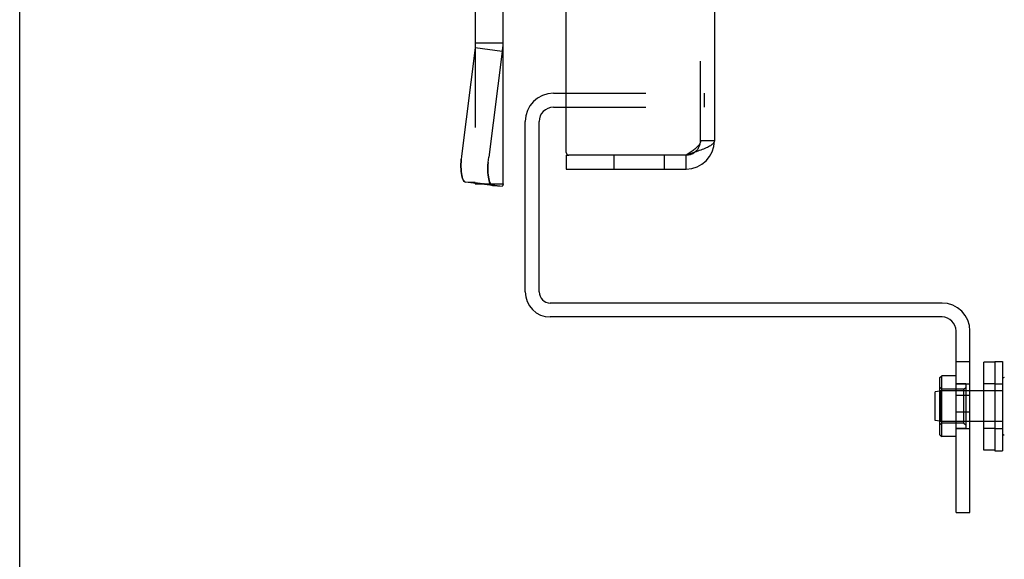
# Model space of a CAD drawing. Header units: inches. Extents: x 0 to 81, y 0 to 52.4.
# Tile 2 of 46: x 0 to 5.5, y 10.8 to 13.9. Entities that reach past the tile are written whole.
import ezdxf

# ---------------------------------------------------------------- set-up
doc = ezdxf.new("R2010")
doc.units = ezdxf.units.IN
doc.header["$LTSCALE"] = 4.452381
doc.header["$MEASUREMENT"] = 0
doc.linetypes.add('HIDDEN', pattern=[0.2, 0.1, -0.1])
doc.layers.get('0').update_dxf_attribs({"linetype": 'CONTINUOUS'})
doc.layers.add('02___PRT_ALL_AXES', color=7, linetype='CONTINUOUS')
doc.layers.add('DEFAULT_2', color=8, linetype='HIDDEN')

msp = doc.modelspace()

# ---------------------------------------------------------------- linework, layer by layer
at = {"color": 7, "linetype": 'Continuous'}
for p, q in [((0, 0), (0, 52.381)), ((2.9807, 13.4398), (3.0517, 13.4398)), ((2.8227, 12.3303), (2.8227, 13.2818)), ((3.0517, 13.0946), (3.0667, 13.0946)), ((3.0517, 13.0946), (3.0517, 13.0166)), ((3.7217, 13.0166), (3.7217, 13.0946)), ((5.1505, 12.1898), (2.9632, 12.1898)), ((5.2287, 11.0978), (5.2287, 12.1116)), ((5.1387, 11.8516), (5.1487, 11.8616)), ((5.1387, 11.5316), (5.1387, 11.8516)), ((5.2287, 11.8616), (5.1487, 11.8616)), ((5.1487, 11.5216), (5.1487, 11.8616)), ((5.1387, 11.7761), (5.1127, 11.7716)), ((5.1127, 11.6116), (5.1127, 11.7716)), ((5.3847, 11.7766), (5.3067, 11.7766)), ((5.2287, 11.6603), (5.3067, 11.6603)), ((5.1387, 11.607), (5.1127, 11.6116)), ((5.3847, 11.6066), (5.3067, 11.6066)), ((5.1387, 11.5316), (5.1487, 11.5216)), ((5.2287, 11.5216), (5.1487, 11.5216)), ((5.2287, 11.0978), (5.3067, 11.0978))]:
    msp.add_line(p, q, dxfattribs=at)
at = {"color": 3, "linetype": 'Continuous'}
for p, q in [((3.0517, 13.1096), (3.0517, 38.9236)), ((3.8797, 14.6416), (3.8797, 13.1746)), ((2.9807, 13.3618), (3.0517, 13.3618)), ((2.9007, 12.3303), (2.9007, 13.2818)), ((3.7217, 13.0946), (3.0667, 13.0946)), ((3.0517, 13.0166), (3.7217, 13.0166)), ((5.1505, 12.2678), (2.9632, 12.2678)), ((5.3067, 11.0978), (5.3067, 12.1116))]:
    msp.add_line(p, q, dxfattribs=at)
at = {"color": 6, "linetype": 'Continuous'}
for p, q in [((2.543, 13.933), (2.543, 13.6934)), ((2.7005, 12.9343), (2.7005, 13.933)), ((2.543, 13.6934), (2.4684, 13.1029)), ((2.543, 13.7217), (2.7005, 13.7217)), ((2.6936, 13.6736), (2.543, 13.6934)), ((2.6936, 13.6736), (2.619, 13.0832)), ((2.6401, 12.9244), (2.4895, 12.9441)), ((2.543, 12.9371), (2.543, 12.9343)), ((2.543, 12.9343), (2.5645, 12.9343)), ((2.6408, 12.9243), (2.6401, 12.9244)), ((2.6408, 12.9243), (2.6936, 12.9209))]:
    msp.add_line(p, q, dxfattribs=at)
for points in [[(2.6936, 13.6736), (2.6957, 13.6816), (2.6975, 13.6895), (2.6988, 13.6975), (2.6998, 13.7056), (2.7003, 13.7136), (2.7005, 13.7217)], [(2.4684, 13.1029), (2.4666, 13.0875), (2.4653, 13.0723), (2.4644, 13.0574), (2.464, 13.0429), (2.464, 13.0289), (2.4644, 13.0156), (2.4653, 13.0032), (2.4666, 12.9917), (2.4683, 12.9812), (2.4704, 12.9719), (2.4729, 12.9638), (2.4758, 12.957), (2.479, 12.9516), (2.4825, 12.9476), (2.4862, 12.9451), (2.4895, 12.9441)], [(2.6401, 12.9244), (2.6368, 12.9253), (2.6331, 12.9278), (2.6296, 12.9318), (2.6264, 12.9372), (2.6235, 12.944), (2.621, 12.9521), (2.6189, 12.9614), (2.6172, 12.9719), (2.6159, 12.9834), (2.615, 12.9959), (2.6146, 13.0092), (2.6146, 13.0231), (2.615, 13.0376), (2.6159, 13.0526), (2.6172, 13.0677), (2.619, 13.0832)], [(2.7005, 12.9343), (2.7003, 12.932), (2.6998, 12.9297), (2.6988, 12.9275), (2.6975, 12.9252), (2.6957, 12.923), (2.6936, 12.9209)]]:
    msp.add_lwpolyline(points, dxfattribs=at)
at = {"color": 3, "linetype": 'Continuous'}
for points in [[(3.8797, 13.1746), (3.8794, 13.1715), (3.8786, 13.1684), (3.8771, 13.1653), (3.8751, 13.1622), (3.8726, 13.1592), (3.8695, 13.1561), (3.8658, 13.153), (3.8616, 13.1499), (3.857, 13.1469), (3.8518, 13.1438), (3.8461, 13.1407), (3.84, 13.1376), (3.8335, 13.1346), (3.8265, 13.1315), (3.8192, 13.1284), (3.8115, 13.1253), (3.8035, 13.1222), (3.7952, 13.1192), (3.7866, 13.1161), (3.7778, 13.113)], [(3.7778, 13.113), (3.7687, 13.1099), (3.7596, 13.1069), (3.7502, 13.1038), (3.7408, 13.1007), (3.7313, 13.0976), (3.7217, 13.0946)]]:
    msp.add_lwpolyline(points, dxfattribs=at)
at = {"color": 7, "linetype": 'Continuous'}
for centre, radius, start, end in [((2.9807, 13.2818), 0.158, 90, 180), ((3.7217, 13.1746), 0.08, 270, 306.165), ((2.9632, 12.3303), 0.1405, 180, 270), ((5.1505, 12.1116), 0.0782, 0, 90), ((5.4977, 11.8414), 0.01, 86.4167, 180), ((5.4977, 11.5417), 0.01, 180, 273.5833)]:
    msp.add_arc(centre, radius, start, end, dxfattribs=at)
at = {"color": 3, "linetype": 'Continuous'}
for centre, radius, start, end in [((2.9807, 13.2818), 0.08, 90, 180), ((3.7217, 13.1746), 0.158, 270, 360), ((3.0667, 13.1096), 0.015, 180, 270), ((2.9632, 12.3303), 0.0625, 180, 270), ((5.1505, 12.1116), 0.1562, 0, 90)]:
    msp.add_arc(centre, radius, start, end, dxfattribs=at)
at = {"layer": '02___PRT_ALL_AXES', "color": 7, "linetype": 'Continuous'}
for p, q in [((5.4457, 11.9366), (5.3847, 11.9366)), ((5.3847, 11.4466), (5.3847, 11.9366)), ((5.4457, 11.9416), (5.4877, 11.9416)), ((5.4457, 11.9416), (5.4457, 11.4416)), ((5.4877, 11.9416), (5.4877, 11.4416)), ((5.4457, 11.4466), (5.3847, 11.4466)), ((5.4457, 11.4416), (5.4877, 11.4416))]:
    msp.add_line(p, q, dxfattribs=at)
at = {"layer": '02___PRT_ALL_AXES', "color": 8, "linetype": 'HIDDEN'}
for p, q in [((5.4457, 11.8161), (5.3847, 11.8161)), ((5.4457, 11.8166), (5.4877, 11.8166)), ((5.4457, 11.5671), (5.3847, 11.5671)), ((5.4457, 11.5666), (5.4877, 11.5666))]:
    msp.add_line(p, q, dxfattribs=at)
at = {"layer": 'DEFAULT_2', "color": 8, "linetype": 'HIDDEN'}
for p, q in [((3.8017, 13.1746), (3.8017, 14.6103)), ((2.543, 13.6934), (2.543, 12.9371)), ((3.0517, 13.4398), (3.8227, 13.4398)), ((3.8227, 13.4398), (3.8227, 13.3618)), ((3.0517, 13.3618), (3.8227, 13.3618)), ((3.8797, 13.1746), (3.8017, 13.1746)), ((3.3172, 13.0946), (3.3172, 13.0166)), ((3.5982, 13.0946), (3.5982, 13.0166)), ((2.4902, 12.944), (2.4895, 12.9441)), ((2.543, 12.9406), (2.4902, 12.944)), ((2.543, 12.9406), (2.6936, 12.9209)), ((2.5645, 12.9343), (2.7005, 12.9343)), ((5.2287, 11.9418), (5.3067, 11.9418)), ((5.4877, 11.8414), (5.4877, 11.5417)), ((5.1487, 11.7866), (5.1387, 11.7966)), ((5.1411, 11.7766), (5.1387, 11.7761)), ((5.3067, 11.7766), (5.1411, 11.7766)), ((5.1411, 11.7766), (5.1411, 11.6066)), ((5.2727, 11.7866), (5.1487, 11.7866)), ((5.1487, 11.7766), (5.1487, 11.7866)), ((5.2287, 11.8166), (5.3067, 11.8166)), ((5.2827, 11.8161), (5.2287, 11.8161)), ((5.2727, 11.7866), (5.2827, 11.7966)), ((5.2727, 11.5966), (5.2727, 11.7866)), ((5.2827, 11.8161), (5.2827, 11.5671)), ((5.4877, 11.7766), (5.3847, 11.7766)), ((5.2287, 11.7538), (5.3067, 11.7538)), ((5.1411, 11.6066), (5.1387, 11.607)), ((5.3067, 11.6066), (5.1411, 11.6066)), ((5.1487, 11.5966), (5.1487, 11.6066)), ((5.4877, 11.6066), (5.3847, 11.6066)), ((5.1487, 11.5966), (5.1387, 11.5866)), ((5.2727, 11.5966), (5.1487, 11.5966)), ((5.2827, 11.5671), (5.2287, 11.5671)), ((5.2287, 11.5666), (5.3067, 11.5666)), ((5.2727, 11.5966), (5.2827, 11.5866))]:
    msp.add_line(p, q, dxfattribs=at)
for points in [[(3.8017, 13.1746), (3.8015, 13.1709), (3.8009, 13.1673), (3.7999, 13.1636), (3.7985, 13.16), (3.7967, 13.1564), (3.7945, 13.1527), (3.792, 13.1491), (3.789, 13.1455), (3.7858, 13.1418), (3.7822, 13.1382), (3.7783, 13.1346), (3.7741, 13.1309), (3.7697, 13.1273), (3.765, 13.1236), (3.7601, 13.12), (3.755, 13.1164), (3.7497, 13.1127), (3.7443, 13.1091), (3.7387, 13.1055), (3.7331, 13.1018), (3.7274, 13.0982), (3.7217, 13.0946)], [(2.4862, 12.9451), (2.4825, 12.9476), (2.479, 12.9516), (2.4758, 12.957), (2.4729, 12.9638), (2.4704, 12.9719), (2.4683, 12.9812), (2.4666, 12.9917), (2.4653, 13.0032), (2.4644, 13.0156), (2.464, 13.0289), (2.464, 13.0429), (2.4644, 13.0574), (2.4653, 13.0723)], [(2.6159, 13.0526), (2.615, 13.0376), (2.6146, 13.0231), (2.6146, 13.0092), (2.615, 12.9959), (2.6159, 12.9834), (2.6172, 12.9719), (2.6189, 12.9614), (2.621, 12.9521), (2.6235, 12.944), (2.6264, 12.9372)], [(2.5931, 12.9343), (2.5931, 12.9343), (2.593, 12.9343), (2.5929, 12.9343), (2.5927, 12.9343), (2.5924, 12.9343), (2.5922, 12.9343), (2.5918, 12.9343), (2.5914, 12.9344), (2.591, 12.9344), (2.5905, 12.9344), (2.5899, 12.9345), (2.5893, 12.9346)], [(2.6264, 12.9372), (2.6296, 12.9318), (2.6331, 12.9278), (2.6368, 12.9253)]]:
    msp.add_lwpolyline(points, dxfattribs=at)
msp.add_arc((3.7217, 13.1746), 0.08, 306.165, 360, dxfattribs=at)

doc.saveas('drawing.dxf')
